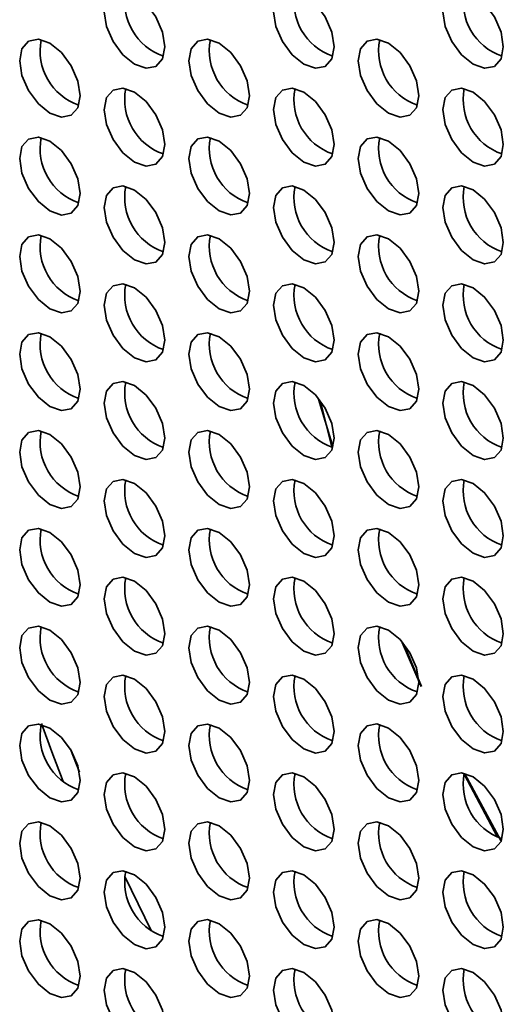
# Model space of a CAD drawing. Header units: millimetres. Extents: x 1 to 1119, y -1 to 863.
# Tile 162 of 211: x 893.7 to 899.36, y 660.37 to 671.87. Entities that reach past the tile are written whole.
import ezdxf

# ---------------------------------------------------------------- set-up
doc = ezdxf.new("R2010")
doc.units = ezdxf.units.MM

msp = doc.modelspace()

# ---------------------------------------------------------------- linework, layer by layer
at = {"color": 7, "linetype": 'Continuous', "lineweight": 35}
for p, q in [((897.1932, 667.4368), (897.3633, 666.8847)), ((897.2161, 667.4066), (897.3527, 666.8633)), ((898.1712, 664.5948), (898.395, 664.0787)), ((898.1941, 664.5645), (898.3988, 664.079)), ((894.397, 663.0781), (894.2921, 663.3473)), ((898.9034, 663.0479), (899.2841, 662.3269)), ((898.9061, 663.058), (899.3258, 662.2796)), ((895.2413, 661.222), (894.9271, 661.8593))]:
    msp.add_line(p, q, dxfattribs=at)
at = {"color": 7, "linetype": 'Continuous', "lineweight": 35, "flags": 128}
for points in [[(895.3959, 671.5551), (895.369, 671.7269), (895.2924, 671.9036), (895.1777, 672.0583), (895.0424, 672.1675), (894.9071, 672.2145), (894.7924, 672.1922), (894.7157, 672.104), (894.6888, 671.9633), (894.7157, 671.7915), (894.7924, 671.6149), (894.9071, 671.4601), (895.0424, 671.3509), (895.1777, 671.3039), (895.2924, 671.3262), (895.369, 671.4144), (895.3959, 671.5551)], [(897.3758, 671.5553), (897.3489, 671.7271), (897.2723, 671.9038), (897.1576, 672.0585), (897.0223, 672.1677), (896.887, 672.2147), (896.7723, 672.1924), (896.6956, 672.1042), (896.6687, 671.9635), (896.6956, 671.7917), (896.7723, 671.615), (896.887, 671.4603), (897.0223, 671.3511), (897.1576, 671.3041), (897.2723, 671.3264), (897.3489, 671.4146), (897.3758, 671.5553)], [(899.3557, 671.5555), (899.3288, 671.7273), (899.2522, 671.904), (899.1374, 672.0587), (899.0022, 672.1679), (898.8669, 672.2149), (898.7522, 672.1926), (898.6755, 672.1044), (898.6486, 671.9637), (898.6755, 671.7919), (898.7522, 671.6152), (898.8669, 671.4605), (899.0022, 671.3513), (899.1374, 671.3043), (899.2522, 671.3266), (899.3288, 671.4148), (899.3557, 671.5555)], [(894.406, 670.9834), (894.379, 671.1552), (894.3024, 671.3319), (894.1877, 671.4866), (894.0524, 671.5958), (893.9171, 671.6428), (893.8024, 671.6206), (893.7258, 671.5324), (893.6988, 671.3917), (893.7258, 671.2199), (893.8024, 671.0432), (893.9171, 670.8885), (894.0524, 670.7793), (894.1877, 670.7323), (894.3024, 670.7545), (894.379, 670.8427), (894.406, 670.9834)], [(896.3859, 670.9836), (896.3589, 671.1554), (896.2823, 671.3321), (896.1676, 671.4868), (896.0323, 671.596), (895.897, 671.643), (895.7823, 671.6207), (895.7057, 671.5325), (895.6787, 671.3918), (895.7057, 671.2201), (895.7823, 671.0434), (895.897, 670.8886), (896.0323, 670.7795), (896.1676, 670.7324), (896.2823, 670.7547), (896.3589, 670.8429), (896.3859, 670.9836)], [(898.3658, 670.9838), (898.3388, 671.1556), (898.2622, 671.3323), (898.1475, 671.487), (898.0122, 671.5962), (897.8769, 671.6432), (897.7622, 671.6209), (897.6856, 671.5327), (897.6586, 671.392), (897.6856, 671.2202), (897.7622, 671.0436), (897.8769, 670.8888), (898.0122, 670.7797), (898.1475, 670.7326), (898.2622, 670.7549), (898.3388, 670.8431), (898.3658, 670.9838)], [(895.3959, 670.412), (895.369, 670.5837), (895.2924, 670.7604), (895.1777, 670.9151), (895.0424, 671.0243), (894.9071, 671.0714), (894.7924, 671.0491), (894.7157, 670.9609), (894.6888, 670.8202), (894.7157, 670.6484), (894.7924, 670.4717), (894.9071, 670.317), (895.0424, 670.2078), (895.1777, 670.1608), (895.2924, 670.1831), (895.369, 670.2713), (895.3959, 670.412)], [(897.3758, 670.4121), (897.3489, 670.5839), (897.2723, 670.7606), (897.1576, 670.9153), (897.0223, 671.0245), (896.887, 671.0716), (896.7723, 671.0493), (896.6956, 670.9611), (896.6687, 670.8204), (896.6956, 670.6486), (896.7723, 670.4719), (896.887, 670.3172), (897.0223, 670.208), (897.1576, 670.1609), (897.2723, 670.1832), (897.3489, 670.2714), (897.3758, 670.4121)], [(899.3557, 670.4123), (899.3288, 670.5841), (899.2522, 670.7608), (899.1374, 670.9155), (899.0022, 671.0247), (898.8669, 671.0717), (898.7522, 671.0494), (898.6755, 670.9612), (898.6486, 670.8205), (898.6755, 670.6488), (898.7522, 670.4721), (898.8669, 670.3173), (899.0022, 670.2082), (899.1374, 670.1611), (899.2522, 670.1834), (899.3288, 670.2716), (899.3557, 670.4123)], [(894.406, 669.8403), (894.379, 670.0121), (894.3024, 670.1888), (894.1877, 670.3435), (894.0524, 670.4527), (893.9171, 670.4997), (893.8024, 670.4774), (893.7258, 670.3892), (893.6988, 670.2485), (893.7258, 670.0767), (893.8024, 669.9), (893.9171, 669.7453), (894.0524, 669.6361), (894.1877, 669.5891), (894.3024, 669.6114), (894.379, 669.6996), (894.406, 669.8403)], [(896.3859, 669.8405), (896.3589, 670.0123), (896.2823, 670.1889), (896.1676, 670.3437), (896.0323, 670.4528), (895.897, 670.4999), (895.7823, 670.4776), (895.7057, 670.3894), (895.6787, 670.2487), (895.7057, 670.0769), (895.7823, 669.9002), (895.897, 669.7455), (896.0323, 669.6363), (896.1676, 669.5893), (896.2823, 669.6116), (896.3589, 669.6998), (896.3859, 669.8405)], [(898.3658, 669.8407), (898.3388, 670.0124), (898.2622, 670.1891), (898.1475, 670.3439), (898.0122, 670.453), (897.8769, 670.5001), (897.7622, 670.4778), (897.6856, 670.3896), (897.6586, 670.2489), (897.6856, 670.0771), (897.7622, 669.9004), (897.8769, 669.7457), (898.0122, 669.6365), (898.1475, 669.5895), (898.2622, 669.6118), (898.3388, 669.7), (898.3658, 669.8407)], [(895.3959, 669.2688), (895.369, 669.4406), (895.2924, 669.6173), (895.1777, 669.772), (895.0424, 669.8812), (894.9071, 669.9282), (894.7924, 669.9059), (894.7157, 669.8177), (894.6888, 669.677), (894.7157, 669.5052), (894.7924, 669.3285), (894.9071, 669.1738), (895.0424, 669.0646), (895.1777, 669.0176), (895.2924, 669.0399), (895.369, 669.1281), (895.3959, 669.2688)], [(897.3758, 669.269), (897.3489, 669.4408), (897.2723, 669.6175), (897.1576, 669.7722), (897.0223, 669.8814), (896.887, 669.9284), (896.7723, 669.9061), (896.6956, 669.8179), (896.6687, 669.6772), (896.6956, 669.5054), (896.7723, 669.3287), (896.887, 669.174), (897.0223, 669.0648), (897.1576, 669.0178), (897.2723, 669.0401), (897.3489, 669.1283), (897.3758, 669.269)], [(899.3557, 669.2692), (899.3288, 669.441), (899.2522, 669.6176), (899.1374, 669.7724), (899.0022, 669.8815), (898.8669, 669.9286), (898.7522, 669.9063), (898.6755, 669.8181), (898.6486, 669.6774), (898.6755, 669.5056), (898.7522, 669.3289), (898.8669, 669.1742), (899.0022, 669.065), (899.1374, 669.018), (899.2522, 669.0403), (899.3288, 669.1285), (899.3557, 669.2692)], [(894.406, 668.6971), (894.379, 668.8689), (894.3024, 669.0456), (894.1877, 669.2003), (894.0524, 669.3095), (893.9171, 669.3565), (893.8024, 669.3342), (893.7258, 669.246), (893.6988, 669.1053), (893.7258, 668.9336), (893.8024, 668.7569), (893.9171, 668.6021), (894.0524, 668.493), (894.1877, 668.4459), (894.3024, 668.4682), (894.379, 668.5564), (894.406, 668.6971)], [(896.3859, 668.6973), (896.3589, 668.8691), (896.2823, 669.0458), (896.1676, 669.2005), (896.0323, 669.3097), (895.897, 669.3567), (895.7823, 669.3344), (895.7057, 669.2462), (895.6787, 669.1055), (895.7057, 668.9337), (895.7823, 668.7571), (895.897, 668.6023), (896.0323, 668.4932), (896.1676, 668.4461), (896.2823, 668.4684), (896.3589, 668.5566), (896.3859, 668.6973)], [(898.3658, 668.6975), (898.3388, 668.8693), (898.2622, 669.046), (898.1475, 669.2007), (898.0122, 669.3099), (897.8769, 669.3569), (897.7622, 669.3346), (897.6856, 669.2464), (897.6586, 669.1057), (897.6856, 668.9339), (897.7622, 668.7572), (897.8769, 668.6025), (898.0122, 668.4933), (898.1475, 668.4463), (898.2622, 668.4686), (898.3388, 668.5568), (898.3658, 668.6975)], [(895.3959, 668.1256), (895.369, 668.2974), (895.2924, 668.4741), (895.1777, 668.6288), (895.0424, 668.738), (894.9071, 668.785), (894.7924, 668.7628), (894.7157, 668.6746), (894.6888, 668.5339), (894.7157, 668.3621), (894.7924, 668.1854), (894.9071, 668.0307), (895.0424, 667.9215), (895.1777, 667.8744), (895.2924, 667.8967), (895.369, 667.9849), (895.3959, 668.1256)], [(897.3758, 668.1258), (897.3489, 668.2976), (897.2723, 668.4743), (897.1576, 668.629), (897.0223, 668.7382), (896.887, 668.7852), (896.7723, 668.7629), (896.6956, 668.6747), (896.6687, 668.534), (896.6956, 668.3623), (896.7723, 668.1856), (896.887, 668.0309), (897.0223, 667.9217), (897.1576, 667.8746), (897.2723, 667.8969), (897.3489, 667.9851), (897.3758, 668.1258)], [(899.3557, 668.126), (899.3288, 668.2978), (899.2522, 668.4745), (899.1374, 668.6292), (899.0022, 668.7384), (898.8669, 668.7854), (898.7522, 668.7631), (898.6755, 668.6749), (898.6486, 668.5342), (898.6755, 668.3624), (898.7522, 668.1858), (898.8669, 668.031), (899.0022, 667.9218), (899.1374, 667.8748), (899.2522, 667.8971), (899.3288, 667.9853), (899.3557, 668.126)], [(894.406, 667.554), (894.379, 667.7258), (894.3024, 667.9024), (894.1877, 668.0572), (894.0524, 668.1663), (893.9171, 668.2134), (893.8024, 668.1911), (893.7258, 668.1029), (893.6988, 667.9622), (893.7258, 667.7904), (893.8024, 667.6137), (893.9171, 667.459), (894.0524, 667.3498), (894.1877, 667.3028), (894.3024, 667.3251), (894.379, 667.4133), (894.406, 667.554)], [(896.3859, 667.5542), (896.3589, 667.7259), (896.2823, 667.9026), (896.1676, 668.0574), (896.0323, 668.1665), (895.897, 668.2136), (895.7823, 668.1913), (895.7057, 668.1031), (895.6787, 667.9624), (895.7057, 667.7906), (895.7823, 667.6139), (895.897, 667.4592), (896.0323, 667.35), (896.1676, 667.303), (896.2823, 667.3252), (896.3589, 667.4135), (896.3859, 667.5542)], [(898.3658, 667.5543), (898.3388, 667.7261), (898.2622, 667.9028), (898.1475, 668.0575), (898.0122, 668.1667), (897.8769, 668.2137), (897.7622, 668.1915), (897.6856, 668.1033), (897.6586, 667.9625), (897.6856, 667.7908), (897.7622, 667.6141), (897.8769, 667.4594), (898.0122, 667.3502), (898.1475, 667.3032), (898.2622, 667.3254), (898.3388, 667.4136), (898.3658, 667.5543)], [(895.3959, 666.9825), (895.369, 667.1543), (895.2924, 667.331), (895.1777, 667.4857), (895.0424, 667.5949), (894.9071, 667.6419), (894.7924, 667.6196), (894.7157, 667.5314), (894.6888, 667.3907), (894.7157, 667.2189), (894.7924, 667.0422), (894.9071, 666.8875), (895.0424, 666.7783), (895.1777, 666.7313), (895.2924, 666.7536), (895.369, 666.8418), (895.3959, 666.9825)], [(897.3758, 666.9827), (897.3489, 667.1544), (897.2723, 667.3311), (897.1576, 667.4859), (897.0223, 667.595), (896.887, 667.6421), (896.7723, 667.6198), (896.6956, 667.5316), (896.6687, 667.3909), (896.6956, 667.2191), (896.7723, 667.0424), (896.887, 666.8877), (897.0223, 666.7785), (897.1576, 666.7315), (897.2723, 666.7538), (897.3489, 666.842), (897.3758, 666.9827)], [(899.3557, 666.9829), (899.3288, 667.1546), (899.2522, 667.3313), (899.1374, 667.486), (899.0022, 667.5952), (898.8669, 667.6423), (898.7522, 667.62), (898.6755, 667.5318), (898.6486, 667.3911), (898.6755, 667.2193), (898.7522, 667.0426), (898.8669, 666.8879), (899.0022, 666.7787), (899.1374, 666.7317), (899.2522, 666.754), (899.3288, 666.8422), (899.3557, 666.9829)], [(894.406, 666.4108), (894.379, 666.5826), (894.3024, 666.7593), (894.1877, 666.914), (894.0524, 667.0232), (893.9171, 667.0702), (893.8024, 667.0479), (893.7258, 666.9597), (893.6988, 666.819), (893.7258, 666.6472), (893.8024, 666.4706), (893.9171, 666.3158), (894.0524, 666.2066), (894.1877, 666.1596), (894.3024, 666.1819), (894.379, 666.2701), (894.406, 666.4108)], [(896.3859, 666.411), (896.3589, 666.5828), (896.2823, 666.7595), (896.1676, 666.9142), (896.0323, 667.0234), (895.897, 667.0704), (895.7823, 667.0481), (895.7057, 666.9599), (895.6787, 666.8192), (895.7057, 666.6474), (895.7823, 666.4707), (895.897, 666.316), (896.0323, 666.2068), (896.1676, 666.1598), (896.2823, 666.1821), (896.3589, 666.2703), (896.3859, 666.411)], [(898.3658, 666.4112), (898.3388, 666.583), (898.2622, 666.7597), (898.1475, 666.9144), (898.0122, 667.0236), (897.8769, 667.0706), (897.7622, 667.0483), (897.6856, 666.9601), (897.6586, 666.8194), (897.6856, 666.6476), (897.7622, 666.4709), (897.8769, 666.3162), (898.0122, 666.207), (898.1475, 666.16), (898.2622, 666.1823), (898.3388, 666.2705), (898.3658, 666.4112)], [(895.3959, 665.8393), (895.369, 666.0111), (895.2924, 666.1878), (895.1777, 666.3425), (895.0424, 666.4517), (894.9071, 666.4987), (894.7924, 666.4764), (894.7157, 666.3882), (894.6888, 666.2475), (894.7157, 666.0758), (894.7924, 665.8991), (894.9071, 665.7443), (895.0424, 665.6352), (895.1777, 665.5881), (895.2924, 665.6104), (895.369, 665.6986), (895.3959, 665.8393)], [(897.3758, 665.8395), (897.3489, 666.0113), (897.2723, 666.188), (897.1576, 666.3427), (897.0223, 666.4519), (896.887, 666.4989), (896.7723, 666.4766), (896.6956, 666.3884), (896.6687, 666.2477), (896.6956, 666.0759), (896.7723, 665.8993), (896.887, 665.7445), (897.0223, 665.6354), (897.1576, 665.5883), (897.2723, 665.6106), (897.3489, 665.6988), (897.3758, 665.8395)], [(899.3557, 665.8397), (899.3288, 666.0115), (899.2522, 666.1882), (899.1374, 666.3429), (899.0022, 666.4521), (898.8669, 666.4991), (898.7522, 666.4768), (898.6755, 666.3886), (898.6486, 666.2479), (898.6755, 666.0761), (898.7522, 665.8994), (898.8669, 665.7447), (899.0022, 665.6355), (899.1374, 665.5885), (899.2522, 665.6108), (899.3288, 665.699), (899.3557, 665.8397)], [(894.406, 665.2677), (894.379, 665.4394), (894.3024, 665.6161), (894.1877, 665.7708), (894.0524, 665.88), (893.9171, 665.9271), (893.8024, 665.9048), (893.7258, 665.8166), (893.6988, 665.6759), (893.7258, 665.5041), (893.8024, 665.3274), (893.9171, 665.1727), (894.0524, 665.0635), (894.1877, 665.0165), (894.3024, 665.0388), (894.379, 665.127), (894.406, 665.2677)], [(896.3859, 665.2678), (896.3589, 665.4396), (896.2823, 665.6163), (896.1676, 665.771), (896.0323, 665.8802), (895.897, 665.9272), (895.7823, 665.905), (895.7057, 665.8168), (895.6787, 665.6761), (895.7057, 665.5043), (895.7823, 665.3276), (895.897, 665.1729), (896.0323, 665.0637), (896.1676, 665.0167), (896.2823, 665.0389), (896.3589, 665.1271), (896.3859, 665.2678)], [(898.3658, 665.268), (898.3388, 665.4398), (898.2622, 665.6165), (898.1475, 665.7712), (898.0122, 665.8804), (897.8769, 665.9274), (897.7622, 665.9051), (897.6856, 665.8169), (897.6586, 665.6762), (897.6856, 665.5045), (897.7622, 665.3278), (897.8769, 665.173), (898.0122, 665.0639), (898.1475, 665.0168), (898.2622, 665.0391), (898.3388, 665.1273), (898.3658, 665.268)], [(895.3959, 664.6962), (895.369, 664.868), (895.2924, 665.0446), (895.1777, 665.1994), (895.0424, 665.3085), (894.9071, 665.3556), (894.7924, 665.3333), (894.7157, 665.2451), (894.6888, 665.1044), (894.7157, 664.9326), (894.7924, 664.7559), (894.9071, 664.6012), (895.0424, 664.492), (895.1777, 664.445), (895.2924, 664.4673), (895.369, 664.5555), (895.3959, 664.6962)], [(897.3758, 664.6964), (897.3489, 664.8681), (897.2723, 665.0448), (897.1576, 665.1995), (897.0223, 665.3087), (896.887, 665.3558), (896.7723, 665.3335), (896.6956, 665.2453), (896.6687, 665.1046), (896.6956, 664.9328), (896.7723, 664.7561), (896.887, 664.6014), (897.0223, 664.4922), (897.1576, 664.4452), (897.2723, 664.4675), (897.3489, 664.5557), (897.3758, 664.6964)], [(899.3557, 664.6965), (899.3288, 664.8683), (899.2522, 665.045), (899.1374, 665.1997), (899.0022, 665.3089), (898.8669, 665.356), (898.7522, 665.3337), (898.6755, 665.2455), (898.6486, 665.1048), (898.6755, 664.933), (898.7522, 664.7563), (898.8669, 664.6016), (899.0022, 664.4924), (899.1374, 664.4453), (899.2522, 664.4676), (899.3288, 664.5558), (899.3557, 664.6965)], [(894.406, 664.1245), (894.379, 664.2963), (894.3024, 664.473), (894.1877, 664.6277), (894.0524, 664.7369), (893.9171, 664.7839), (893.8024, 664.7616), (893.7258, 664.6734), (893.6988, 664.5327), (893.7258, 664.3609), (893.8024, 664.1842), (893.9171, 664.0295), (894.0524, 663.9203), (894.1877, 663.8733), (894.3024, 663.8956), (894.379, 663.9838), (894.406, 664.1245)], [(896.3859, 664.1247), (896.3589, 664.2965), (896.2823, 664.4732), (896.1676, 664.6279), (896.0323, 664.7371), (895.897, 664.7841), (895.7823, 664.7618), (895.7057, 664.6736), (895.6787, 664.5329), (895.7057, 664.3611), (895.7823, 664.1844), (895.897, 664.0297), (896.0323, 663.9205), (896.1676, 663.8735), (896.2823, 663.8958), (896.3589, 663.984), (896.3859, 664.1247)], [(898.3658, 664.1249), (898.3388, 664.2967), (898.2622, 664.4733), (898.1475, 664.6281), (898.0122, 664.7372), (897.8769, 664.7843), (897.7622, 664.762), (897.6856, 664.6738), (897.6586, 664.5331), (897.6856, 664.3613), (897.7622, 664.1846), (897.8769, 664.0299), (898.0122, 663.9207), (898.1475, 663.8737), (898.2622, 663.896), (898.3388, 663.9842), (898.3658, 664.1249)], [(895.3959, 663.553), (895.369, 663.7248), (895.2924, 663.9015), (895.1777, 664.0562), (895.0424, 664.1654), (894.9071, 664.2124), (894.7924, 664.1901), (894.7157, 664.1019), (894.6888, 663.9612), (894.7157, 663.7894), (894.7924, 663.6127), (894.9071, 663.458), (895.0424, 663.3489), (895.1777, 663.3018), (895.2924, 663.3241), (895.369, 663.4123), (895.3959, 663.553)], [(897.3758, 663.5532), (897.3489, 663.725), (897.2723, 663.9017), (897.1576, 664.0564), (897.0223, 664.1656), (896.887, 664.2126), (896.7723, 664.1903), (896.6956, 664.1021), (896.6687, 663.9614), (896.6956, 663.7896), (896.7723, 663.6129), (896.887, 663.4582), (897.0223, 663.349), (897.1576, 663.302), (897.2723, 663.3243), (897.3489, 663.4125), (897.3758, 663.5532)], [(899.3557, 663.5534), (899.3288, 663.7252), (899.2522, 663.9019), (899.1374, 664.0566), (899.0022, 664.1658), (898.8669, 664.2128), (898.7522, 664.1905), (898.6755, 664.1023), (898.6486, 663.9616), (898.6755, 663.7898), (898.7522, 663.6131), (898.8669, 663.4584), (899.0022, 663.3492), (899.1374, 663.3022), (899.2522, 663.3245), (899.3288, 663.4127), (899.3557, 663.5534)], [(894.406, 662.9813), (894.379, 663.1531), (894.3024, 663.3298), (894.1877, 663.4845), (894.0524, 663.5937), (893.9171, 663.6407), (893.8024, 663.6185), (893.7258, 663.5303), (893.6988, 663.3896), (893.7258, 663.2178), (893.8024, 663.0411), (893.9171, 662.8864), (894.0524, 662.7772), (894.1877, 662.7301), (894.3024, 662.7524), (894.379, 662.8406), (894.406, 662.9813)], [(893.9531, 663.6455), (894.0734, 663.3177), (894.2081, 662.9701)], [(896.3859, 662.9815), (896.3589, 663.1533), (896.2823, 663.33), (896.1676, 663.4847), (896.0323, 663.5939), (895.897, 663.6409), (895.7823, 663.6186), (895.7057, 663.5304), (895.6787, 663.3897), (895.7057, 663.218), (895.7823, 663.0413), (895.897, 662.8865), (896.0323, 662.7774), (896.1676, 662.7303), (896.2823, 662.7526), (896.3589, 662.8408), (896.3859, 662.9815)], [(898.3658, 662.9817), (898.3388, 663.1535), (898.2622, 663.3302), (898.1475, 663.4849), (898.0122, 663.5941), (897.8769, 663.6411), (897.7622, 663.6188), (897.6856, 663.5306), (897.6586, 663.3899), (897.6856, 663.2181), (897.7622, 663.0415), (897.8769, 662.8867), (898.0122, 662.7775), (898.1475, 662.7305), (898.2622, 662.7528), (898.3388, 662.841), (898.3658, 662.9817)], [(895.3959, 662.4099), (895.369, 662.5816), (895.2924, 662.7583), (895.1777, 662.913), (895.0424, 663.0222), (894.9071, 663.0693), (894.7924, 663.047), (894.7157, 662.9588), (894.6888, 662.8181), (894.7157, 662.6463), (894.7924, 662.4696), (894.9071, 662.3149), (895.0424, 662.2057), (895.1777, 662.1587), (895.2924, 662.1809), (895.369, 662.2692), (895.3959, 662.4099)], [(897.3758, 662.41), (897.3489, 662.5818), (897.2723, 662.7585), (897.1576, 662.9132), (897.0223, 663.0224), (896.887, 663.0694), (896.7723, 663.0472), (896.6956, 662.959), (896.6687, 662.8183), (896.6956, 662.6465), (896.7723, 662.4698), (896.887, 662.3151), (897.0223, 662.2059), (897.1576, 662.1588), (897.2723, 662.1811), (897.3489, 662.2693), (897.3758, 662.41)], [(899.3557, 662.4102), (899.3288, 662.582), (899.2522, 662.7587), (899.1374, 662.9134), (899.0022, 663.0226), (898.8669, 663.0696), (898.7522, 663.0473), (898.6755, 662.9591), (898.6486, 662.8184), (898.6755, 662.6467), (898.7522, 662.47), (898.8669, 662.3153), (899.0022, 662.2061), (899.1374, 662.159), (899.2522, 662.1813), (899.3288, 662.2695), (899.3557, 662.4102)], [(894.406, 661.8382), (894.379, 662.01), (894.3024, 662.1867), (894.1877, 662.3414), (894.0524, 662.4506), (893.9171, 662.4976), (893.8024, 662.4753), (893.7258, 662.3871), (893.6988, 662.2464), (893.7258, 662.0746), (893.8024, 661.8979), (893.9171, 661.7432), (894.0524, 661.634), (894.1877, 661.587), (894.3024, 661.6093), (894.379, 661.6975), (894.406, 661.8382)], [(896.3859, 661.8384), (896.3589, 662.0102), (896.2823, 662.1868), (896.1676, 662.3416), (896.0323, 662.4507), (895.897, 662.4978), (895.7823, 662.4755), (895.7057, 662.3873), (895.6787, 662.2466), (895.7057, 662.0748), (895.7823, 661.8981), (895.897, 661.7434), (896.0323, 661.6342), (896.1676, 661.5872), (896.2823, 661.6095), (896.3589, 661.6977), (896.3859, 661.8384)], [(898.3658, 661.8386), (898.3388, 662.0103), (898.2622, 662.187), (898.1475, 662.3417), (898.0122, 662.4509), (897.8769, 662.498), (897.7622, 662.4757), (897.6856, 662.3875), (897.6586, 662.2468), (897.6856, 662.075), (897.7622, 661.8983), (897.8769, 661.7436), (898.0122, 661.6344), (898.1475, 661.5874), (898.2622, 661.6096), (898.3388, 661.6979), (898.3658, 661.8386)], [(895.3959, 661.2667), (895.369, 661.4385), (895.2924, 661.6152), (895.1777, 661.7699), (895.0424, 661.8791), (894.9071, 661.9261), (894.7924, 661.9038), (894.7157, 661.8156), (894.6888, 661.6749), (894.7157, 661.5031), (894.7924, 661.3264), (894.9071, 661.1717), (895.0424, 661.0625), (895.1777, 661.0155), (895.2924, 661.0378), (895.369, 661.126), (895.3959, 661.2667)], [(897.3758, 661.2669), (897.3489, 661.4387), (897.2723, 661.6154), (897.1576, 661.7701), (897.0223, 661.8793), (896.887, 661.9263), (896.7723, 661.904), (896.6956, 661.8158), (896.6687, 661.6751), (896.6956, 661.5033), (896.7723, 661.3266), (896.887, 661.1719), (897.0223, 661.0627), (897.1576, 661.0157), (897.2723, 661.038), (897.3489, 661.1262), (897.3758, 661.2669)], [(899.3557, 661.2671), (899.3288, 661.4388), (899.2522, 661.6155), (899.1374, 661.7703), (899.0022, 661.8794), (898.8669, 661.9265), (898.7522, 661.9042), (898.6755, 661.816), (898.6486, 661.6753), (898.6755, 661.5035), (898.7522, 661.3268), (898.8669, 661.1721), (899.0022, 661.0629), (899.1374, 661.0159), (899.2522, 661.0382), (899.3288, 661.1264), (899.3557, 661.2671)], [(894.406, 660.695), (894.379, 660.8668), (894.3024, 661.0435), (894.1877, 661.1982), (894.0524, 661.3074), (893.9171, 661.3544), (893.8024, 661.3321), (893.7258, 661.2439), (893.6988, 661.1032), (893.7258, 660.9315), (893.8024, 660.7548), (893.9171, 660.6), (894.0524, 660.4909), (894.1877, 660.4438), (894.3024, 660.4661), (894.379, 660.5543), (894.406, 660.695)], [(896.3859, 660.6952), (896.3589, 660.867), (896.2823, 661.0437), (896.1676, 661.1984), (896.0323, 661.3076), (895.897, 661.3546), (895.7823, 661.3323), (895.7057, 661.2441), (895.6787, 661.1034), (895.7057, 660.9316), (895.7823, 660.755), (895.897, 660.6002), (896.0323, 660.4911), (896.1676, 660.444), (896.2823, 660.4663), (896.3589, 660.5545), (896.3859, 660.6952)], [(898.3658, 660.6954), (898.3388, 660.8672), (898.2622, 661.0439), (898.1475, 661.1986), (898.0122, 661.3078), (897.8769, 661.3548), (897.7622, 661.3325), (897.6856, 661.2443), (897.6586, 661.1036), (897.6856, 660.9318), (897.7622, 660.7551), (897.8769, 660.6004), (898.0122, 660.4912), (898.1475, 660.4442), (898.2622, 660.4665), (898.3388, 660.5547), (898.3658, 660.6954)], [(895.3959, 660.1235), (895.369, 660.2953), (895.2924, 660.472), (895.1777, 660.6267), (895.0424, 660.7359), (894.9071, 660.7829), (894.7924, 660.7607), (894.7157, 660.6725), (894.6888, 660.5318), (894.7157, 660.36), (894.7924, 660.1833), (894.9071, 660.0286), (895.0424, 659.9194), (895.1777, 659.8723), (895.2924, 659.8946), (895.369, 659.9828), (895.3959, 660.1235)], [(897.3758, 660.1237), (897.3489, 660.2955), (897.2723, 660.4722), (897.1576, 660.6269), (897.0223, 660.7361), (896.887, 660.7831), (896.7723, 660.7608), (896.6956, 660.6726), (896.6687, 660.5319), (896.6956, 660.3602), (896.7723, 660.1835), (896.887, 660.0287), (897.0223, 659.9196), (897.1576, 659.8725), (897.2723, 659.8948), (897.3489, 659.983), (897.3758, 660.1237)], [(899.3557, 660.1239), (899.3288, 660.2957), (899.2522, 660.4724), (899.1374, 660.6271), (899.0022, 660.7363), (898.8669, 660.7833), (898.7522, 660.761), (898.6755, 660.6728), (898.6486, 660.5321), (898.6755, 660.3603), (898.7522, 660.1837), (898.8669, 660.0289), (899.0022, 659.9197), (899.1374, 659.8727), (899.2522, 659.895), (899.3288, 659.9832), (899.3557, 660.1239)]]:
    msp.add_lwpolyline(points, dxfattribs=at)
at = {"color": 7, "linetype": 'Continuous', "lineweight": 35}
for centre, radius, start, end in [((895.597, 672.0794), 0.67, 168.83634, 251.15833), ((897.577, 672.0796), 0.67, 168.83694, 251.15773), ((899.5569, 672.0798), 0.67, 168.83735, 251.15738), ((894.6071, 671.5078), 0.67, 168.837, 251.15744), ((896.587, 671.508), 0.67, 168.83629, 251.15837), ((898.5669, 671.5081), 0.67, 168.83694, 251.15773), ((895.5971, 670.9363), 0.67, 168.83701, 251.1574), ((897.5769, 670.9365), 0.67, 168.83629, 251.15837), ((899.5569, 670.9367), 0.67, 168.83717, 251.15756), ((894.6071, 670.3646), 0.67, 168.83715, 251.15755), ((896.587, 670.3648), 0.67, 168.83696, 251.15744), ((898.5669, 670.365), 0.67, 168.83629, 251.15837), ((895.5971, 669.7931), 0.67, 168.83716, 251.1575), ((897.577, 669.7933), 0.67, 168.83696, 251.15744), ((899.5568, 669.7935), 0.67, 168.83652, 251.15821), ((894.6071, 669.2215), 0.67, 168.83697, 251.15772), ((896.587, 669.2216), 0.67, 168.83712, 251.15755), ((898.5669, 669.2218), 0.67, 168.83696, 251.15744), ((895.5971, 668.65), 0.67, 168.83698, 251.15768), ((897.5773, 668.6504), 0.6703, 168.95465, 251.14101), ((899.5569, 668.6503), 0.67, 168.83719, 251.15727), ((894.6071, 668.0783), 0.67, 168.83697, 251.15772), ((896.587, 668.0785), 0.67, 168.83694, 251.15773), ((898.5669, 668.0787), 0.67, 168.83712, 251.15755), ((895.5971, 667.5068), 0.67, 168.83698, 251.15768), ((897.577, 667.507), 0.67, 168.83694, 251.15773), ((899.5569, 667.5072), 0.67, 168.83735, 251.15738), ((894.6071, 666.9351), 0.67, 168.837, 251.15744), ((896.587, 666.9353), 0.67, 168.83694, 251.15773), ((898.5669, 666.9355), 0.67, 168.83694, 251.15773), ((895.5971, 666.3637), 0.67, 168.83701, 251.1574), ((897.577, 666.3638), 0.67, 168.83694, 251.15773), ((899.5569, 666.364), 0.67, 168.83717, 251.15756), ((894.6071, 665.792), 0.67, 168.83704, 251.1574), ((896.587, 665.7922), 0.67, 168.83696, 251.15744), ((898.5669, 665.7924), 0.67, 168.83694, 251.15773), ((895.5971, 665.2205), 0.67, 168.83704, 251.15736), ((897.577, 665.2207), 0.67, 168.83696, 251.15744), ((899.5569, 665.2209), 0.67, 168.83717, 251.15756), ((894.6071, 664.6488), 0.67, 168.83697, 251.15772), ((896.587, 664.649), 0.67, 168.837, 251.1574), ((898.5669, 664.6492), 0.67, 168.83696, 251.15744), ((895.5971, 664.0773), 0.67, 168.83698, 251.15768), ((897.577, 664.0775), 0.67, 168.837, 251.1574), ((899.5569, 664.0777), 0.67, 168.83719, 251.15727), ((894.6071, 663.5057), 0.67, 168.83665, 251.15805), ((896.587, 663.5059), 0.67, 168.83694, 251.15773), ((898.5669, 663.506), 0.67, 168.837, 251.1574), ((895.597, 662.9342), 0.67, 168.83666, 251.15801), ((897.577, 662.9344), 0.67, 168.83694, 251.15773), ((899.5569, 662.9346), 0.67, 168.83723, 251.15723), ((894.6071, 662.3625), 0.67, 168.837, 251.15756), ((896.587, 662.3627), 0.67, 168.83661, 251.15805), ((898.5669, 662.3629), 0.67, 168.83694, 251.15773), ((895.5971, 661.791), 0.67, 168.83701, 251.15752), ((897.5769, 661.7912), 0.67, 168.83661, 251.15805), ((899.5569, 661.7914), 0.67, 168.83717, 251.15756), ((894.6071, 661.2194), 0.67, 168.83674, 251.15796), ((896.587, 661.2195), 0.67, 168.83697, 251.15756), ((898.5669, 661.2197), 0.67, 168.83661, 251.15805), ((895.5971, 660.6479), 0.67, 168.83675, 251.15792), ((897.577, 660.6481), 0.67, 168.83697, 251.15756), ((899.5568, 660.6482), 0.67, 168.83685, 251.15788)]:
    msp.add_arc(centre, radius, start, end, dxfattribs=at)

doc.saveas('drawing.dxf')
